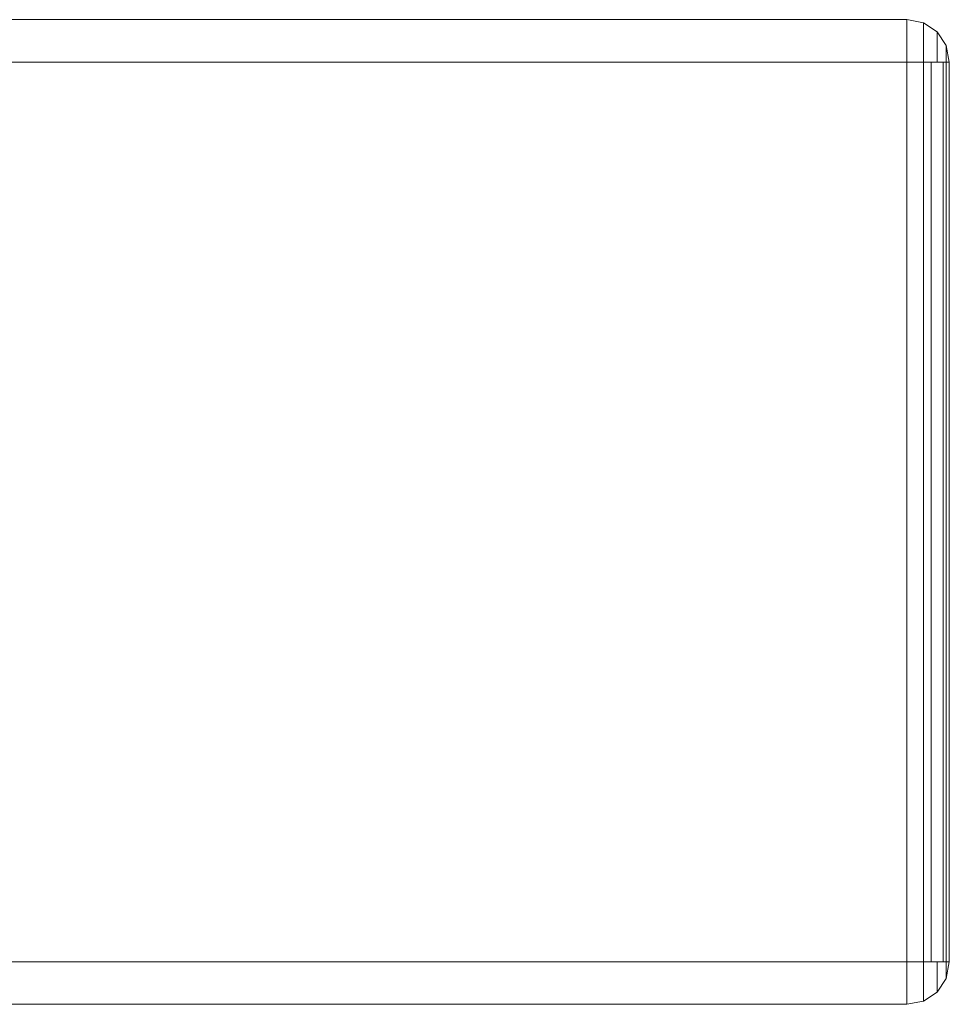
# Model space of a CAD drawing. Header units: millimetres. Extents: x 0 to 74930, y -1933 to 40510.
# Tile 237 of 256: x 40433 to 40563, y 19656 to 19793. Entities that reach past the tile are written whole.
import ezdxf

# ---------------------------------------------------------------- set-up
doc = ezdxf.new("R2010")
doc.units = ezdxf.units.MM
doc.header["$LTSCALE"] = 100
doc.layers.add('T--L9071_TERREIN_INR_Tafels', color=30, linetype='Continuous')

# ---------------------------------------------------------------- blocks, each defined once
blk = doc.blocks.new('Picknicktafel 180x160cm')
at = {"layer": 'T--L9071_TERREIN_INR_Tafels', "color": 30, "lineweight": 0}
for p, q in [((1794.09, 131.09), (6.12, 131.09)), ((6.12, 131.09), (1794.09, 131.09)), ((1794.09, 131.09), (6.12, 131.09)), ((1794.09, 131.09), (6.12, 131.09)), ((1794.09, 131.09), (1794.09, 130.67)), ((1794.09, 131.09), (1796.41, 130.67)), ((1796.41, 130.67), (1794.09, 131.09)), ((1794.09, 130.67), (1794.09, 131.09)), ((1794.09, 130.67), (1794.09, 129.4)), ((1794.09, 129.4), (1794.09, 130.67)), ((1796.41, 130.67), (1798.31, 129.4)), ((1798.31, 129.4), (1796.41, 130.67)), ((1796.41, 130.25), (1796.41, 130.67)), ((1796.41, 130.67), (1796.41, 130.25)), ((1796.41, 128.98), (1796.41, 130.25)), ((1796.41, 130.25), (1796.41, 128.98)), ((1794.09, 129.4), (1794.09, 127.5)), ((1794.09, 127.5), (1794.09, 129.4)), ((1796.41, 127.29), (1796.41, 128.98)), ((1796.41, 128.98), (1796.41, 127.29)), ((1798.31, 129.4), (1799.58, 127.5)), ((1799.58, 127.5), (1798.31, 129.4)), ((1798.31, 128.77), (1798.31, 129.4)), ((1798.31, 129.4), (1798.31, 128.77)), ((1794.09, 127.5), (1794.09, 125.18)), ((1794.09, 125.18), (1794.09, 127.5)), ((1798.31, 127.29), (1798.31, 128.77)), ((1798.31, 128.77), (1798.31, 127.29)), ((1799.58, 127.5), (1800, 125.18)), ((1800, 125.18), (1799.58, 127.5)), ((1799.58, 127.08), (1799.58, 127.5)), ((1799.58, 127.5), (1799.58, 127.08)), ((1796.41, 125.18), (1796.41, 127.29)), ((1796.41, 127.29), (1796.41, 125.18)), ((1798.31, 125.18), (1798.31, 127.29)), ((1798.31, 127.29), (1798.31, 125.18)), ((1799.58, 126.23), (1799.58, 127.08)), ((1799.58, 127.08), (1799.58, 126.23)), ((1799.58, 125.18), (1799.58, 126.23)), ((1799.58, 126.23), (1799.58, 125.18)), ((6.12, 125.18), (1794.09, 125.18)), ((1794.09, 125.18), (6.12, 125.18)), ((1794.09, 125.18), (6.12, 125.18)), ((1794.09, 125.18), (6.12, 125.18)), ((1794.09, 125.18), (1794.09, 0)), ((1794.09, 125.18), (1796.41, 125.18)), ((1796.41, 125.18), (1794.09, 125.18)), ((1794.09, 0), (1794.09, 125.18)), ((1796.41, 125.18), (1798.31, 125.18)), ((1798.31, 125.18), (1796.41, 125.18)), ((1796.41, 0), (1796.41, 125.18)), ((1797.47, 125.18), (1797.47, 0)), ((1798.31, 125.18), (1799.58, 125.18)), ((1799.58, 125.18), (1798.31, 125.18)), ((1799.16, 0), (1799.16, 125.18)), ((1799.58, 125.18), (1800, 125.18)), ((1800, 125.18), (1799.58, 125.18)), ((1799.58, 125.18), (1799.58, 0)), ((1800, 125.18), (1800, 0)), ((1800, 0), (1800, 125.18)), ((1800, 125.18), (1800, 125.18)), ((1800, 0), (1800, 125.18)), ((1794.09, 0), (6.12, 0)), ((6.12, 0), (1794.09, 0)), ((1794.09, 0), (6.12, 0)), ((1794.09, 0), (6.12, 0)), ((1794.09, 0), (1794.09, -2.32)), ((1796.41, 0), (1794.09, 0)), ((1794.09, 0), (1796.41, 0)), ((1794.09, -2.32), (1794.09, 0)), ((1798.31, 0), (1796.41, 0)), ((1796.41, 0), (1798.31, 0)), ((1796.41, -2.11), (1796.41, 0)), ((1796.41, 0), (1796.41, -2.11)), ((1799.58, 0), (1798.31, 0)), ((1798.31, 0), (1799.58, 0)), ((1798.31, -2.11), (1798.31, 0)), ((1798.31, 0), (1798.31, -2.11)), ((1800, 0), (1799.58, 0)), ((1799.58, -2.32), (1800, 0)), ((1800, 0), (1799.58, -2.32)), ((1799.58, 0), (1800, 0)), ((1799.58, -1.06), (1799.58, 0)), ((1799.58, 0), (1799.58, -1.06)), ((1799.58, -1.9), (1799.58, -1.06)), ((1799.58, -1.06), (1799.58, -1.9)), ((1794.09, -2.32), (1794.09, -4.22)), ((1794.09, -4.22), (1794.09, -2.32)), ((1796.41, -3.8), (1796.41, -2.11)), ((1796.41, -2.11), (1796.41, -3.8)), ((1798.31, -3.59), (1798.31, -2.11)), ((1798.31, -2.11), (1798.31, -3.59)), ((1798.31, -4.22), (1799.58, -2.32)), ((1799.58, -2.32), (1798.31, -4.22)), ((1799.58, -2.32), (1799.58, -1.9)), ((1799.58, -1.9), (1799.58, -2.32)), ((1796.41, -5.07), (1796.41, -3.8)), ((1796.41, -3.8), (1796.41, -5.07)), ((1798.31, -4.22), (1798.31, -3.59)), ((1798.31, -3.59), (1798.31, -4.22)), ((1794.09, -4.22), (1794.09, -5.49)), ((1794.09, -5.49), (1794.09, -4.22)), ((1796.41, -5.49), (1798.31, -4.22)), ((1798.31, -4.22), (1796.41, -5.49)), ((1796.41, -5.49), (1796.41, -5.07)), ((1796.41, -5.07), (1796.41, -5.49)), ((6.12, -5.91), (1794.09, -5.91)), ((1794.09, -5.91), (6.12, -5.91)), ((1794.09, -5.91), (6.12, -5.91)), ((1794.09, -5.91), (6.12, -5.91)), ((1794.09, -5.49), (1794.09, -5.91)), ((1794.09, -5.91), (1796.41, -5.49)), ((1796.41, -5.49), (1794.09, -5.91)), ((1794.09, -5.91), (1794.09, -5.49))]:
    blk.add_line(p, q, dxfattribs=at)

msp = doc.modelspace()

# ---------------------------------------------------------------- block references
at = {"layer": 'T--L9071_TERREIN_INR_Tafels'}
msp.add_blockref('Picknicktafel 180x160cm', (38762.89, 19661.95), dxfattribs=at)

doc.saveas('drawing.dxf')
